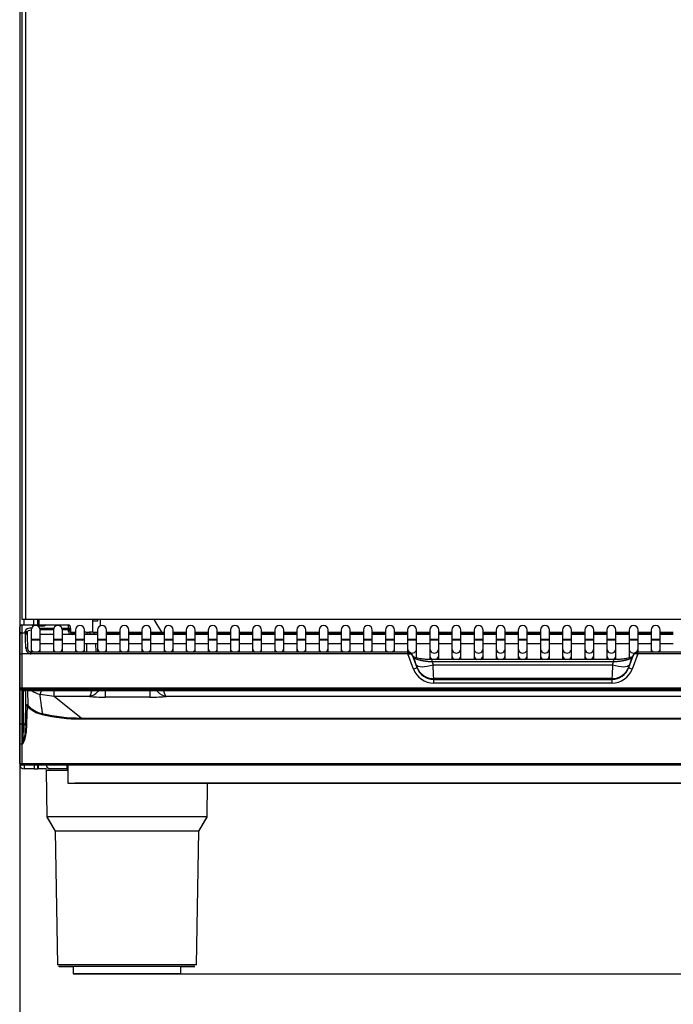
# Model space of a CAD drawing. Header units: millimetres. Extents: x 0 to 200, y 0 to 287.
# Tile 43 of 78: x 36 to 54, y 190 to 218. Entities that reach past the tile are written whole.
import ezdxf
from ezdxf.enums import TextEntityAlignment as Align

# ---------------------------------------------------------------- set-up
doc = ezdxf.new("R2010")
doc.units = ezdxf.units.MM
doc.layers.add('148.255_BW4C_CTM', color=7, linetype='Continuous')
doc.layers.add('Standard', color=7, linetype='Continuous')
doc.styles.add('SEACAD_Arial', font='arial.ttf')
doc.dimstyles.new('ISO_(mm)', dxfattribs={"dimtxt": 3, "dimasz": 3, "dimexe": 1.5, "dimexo": 0, "dimgap": 0.75, "dimtad": 1, "dimdec": 0, "dimlfac": 10, "dimtxsty": 'SEACAD_Arial', "dimblk1": '_SE_FILLED', "dimblk2": '_SE_FILLED', "dimsah": 1, "dimcen": 1.5, "dimadec": 0, "dimazin": 0, "dimtfac": 0.5, "dimtmove": 0, "dimatfit": 3, "dimfxl": 1, "dimarcsym": 0})

# ---------------------------------------------------------------- blocks, each defined once
blk = doc.blocks.new('SE')
at = {"layer": '148.255_BW4C_CTM', "color": 7, "linetype": 'Continuous'}
for p, q in [((36.286, 239.159), (36.286, 196.799)), ((36.351, 200.829), (36.351, 239.179)), ((36.451, 239.179), (36.451, 200.829)), ((36.451, 200.829), (36.351, 200.829)), ((36.406, 200.679), (36.406, 200.829)), ((64.001, 200.829), (36.451, 200.829)), ((36.666, 200.829), (36.666, 200.679)), ((36.786, 200.679), (36.786, 200.829)), ((36.805, 200.829), (36.805, 200.679)), ((36.821, 200.829), (36.821, 200.679)), ((36.831, 200.679), (36.831, 200.829)), ((38.321, 200.479), (38.321, 200.829)), ((38.446, 200.779), (38.321, 200.779)), ((38.446, 200.829), (38.446, 200.779)), ((38.521, 200.829), (38.521, 200.646)), ((40.239, 200.479), (40.029, 200.829)), ((36.288, 200.507), (36.291, 200.507)), ((36.288, 200.507), (36.291, 200.506)), ((36.288, 196.961), (36.288, 200.507)), ((36.291, 200.625), (36.291, 200.629)), ((36.291, 200.414), (36.291, 200.625)), ((36.341, 200.679), (36.635, 200.679)), ((36.341, 200.679), (36.341, 200.671)), ((36.635, 200.671), (36.341, 200.671)), ((36.341, 200.671), (36.341, 200.461)), ((36.341, 200.461), (36.442, 200.461)), ((36.341, 200.461), (36.341, 200.454)), ((36.341, 200.454), (36.341, 199.875)), ((36.341, 200.454), (36.443, 200.454)), ((36.442, 200.461), (36.441, 200.509)), ((36.442, 200.461), (36.443, 200.454)), ((36.491, 200.465), (36.492, 200.416)), ((36.606, 200.535), (36.606, 200.285)), ((36.635, 200.679), (36.695, 200.679)), ((36.635, 200.671), (36.635, 200.679)), ((36.635, 200.67), (36.635, 200.671)), ((36.695, 200.679), (36.927, 200.679)), ((36.695, 200.655), (36.695, 200.679)), ((36.926, 200.649), (36.783, 200.649)), ((36.926, 200.647), (36.787, 200.647)), ((36.843, 200.59), (37.235, 200.59)), ((37.222, 200.544), (36.856, 200.544)), ((36.856, 200.285), (36.856, 200.535)), ((36.927, 200.679), (37.007, 200.679)), ((36.927, 200.679), (36.927, 200.649)), ((37.007, 200.677), (37.005, 200.671)), ((37.643, 200.671), (37.005, 200.671)), ((37.007, 200.679), (37.643, 200.679)), ((37.007, 200.679), (37.007, 200.677)), ((37.222, 200.535), (37.222, 200.285)), ((37.459, 200.59), (37.646, 200.59)), ((37.646, 200.544), (37.472, 200.544)), ((37.472, 200.285), (37.472, 200.535)), ((37.643, 200.671), (37.643, 200.679)), ((37.646, 200.59), (37.643, 200.671)), ((37.646, 200.59), (37.646, 200.544)), ((37.646, 200.544), (37.696, 200.546)), ((37.647, 200.498), (37.646, 200.544)), ((37.697, 200.5), (37.647, 200.498)), ((37.693, 200.63), (37.693, 200.627)), ((37.693, 200.627), (37.696, 200.546)), ((37.696, 200.546), (37.697, 200.5)), ((37.7, 200.479), (37.838, 200.479)), ((37.838, 200.429), (37.731, 200.429)), ((37.838, 200.535), (37.838, 200.285)), ((38.088, 200.285), (38.088, 200.535)), ((38.124, 200.479), (38.089, 200.479)), ((38.124, 200.479), (38.224, 200.479)), ((38.174, 200.43), (38.175, 200.415)), ((38.324, 200.479), (38.224, 200.479)), ((38.25, 200.415), (38.249, 200.428)), ((38.324, 200.479), (38.454, 200.479)), ((38.375, 200.415), (38.374, 200.43)), ((38.454, 200.535), (38.454, 200.285)), ((38.704, 200.285), (38.704, 200.535)), ((38.704, 200.479), (39.07, 200.479)), ((39.07, 200.429), (38.704, 200.429)), ((39.07, 200.535), (39.07, 200.285)), ((39.32, 200.285), (39.32, 200.535)), ((39.32, 200.479), (39.686, 200.479)), ((39.686, 200.429), (39.32, 200.429)), ((39.686, 200.535), (39.686, 200.285)), ((39.936, 200.285), (39.936, 200.535)), ((39.936, 200.479), (40.302, 200.479)), ((40.302, 200.429), (39.936, 200.429)), ((40.302, 200.535), (40.302, 200.285)), ((40.552, 200.285), (40.552, 200.535)), ((40.552, 200.479), (40.917, 200.479)), ((40.917, 200.429), (40.552, 200.429)), ((40.917, 200.535), (40.917, 200.285)), ((41.167, 200.285), (41.167, 200.535)), ((41.167, 200.479), (41.533, 200.479)), ((41.533, 200.429), (41.167, 200.429)), ((41.533, 200.535), (41.533, 200.285)), ((41.783, 200.285), (41.783, 200.535)), ((41.783, 200.479), (42.149, 200.479)), ((42.149, 200.429), (41.783, 200.429)), ((42.149, 200.535), (42.149, 200.285)), ((42.399, 200.285), (42.399, 200.535)), ((42.399, 200.479), (42.765, 200.479)), ((42.765, 200.429), (42.399, 200.429)), ((42.765, 200.535), (42.765, 200.285)), ((43.015, 200.285), (43.015, 200.535)), ((43.015, 200.479), (43.381, 200.479)), ((43.381, 200.429), (43.015, 200.429)), ((43.381, 200.535), (43.381, 200.285)), ((43.631, 200.285), (43.631, 200.535)), ((43.631, 200.479), (43.997, 200.479)), ((43.997, 200.429), (43.631, 200.429)), ((43.997, 200.535), (43.997, 200.285)), ((44.247, 200.285), (44.247, 200.535)), ((44.247, 200.479), (44.613, 200.479)), ((44.613, 200.429), (44.247, 200.429)), ((44.613, 200.535), (44.613, 200.285)), ((44.863, 200.285), (44.863, 200.535)), ((44.863, 200.479), (45.229, 200.479)), ((45.229, 200.429), (44.863, 200.429)), ((45.229, 200.535), (45.229, 200.285)), ((45.479, 200.285), (45.479, 200.535)), ((45.479, 200.479), (45.845, 200.479)), ((45.845, 200.429), (45.479, 200.429)), ((45.845, 200.535), (45.845, 200.285)), ((46.095, 200.285), (46.095, 200.535)), ((46.095, 200.479), (46.461, 200.479)), ((46.461, 200.429), (46.095, 200.429)), ((46.461, 200.535), (46.461, 200.285)), ((46.711, 200.285), (46.711, 200.535)), ((46.711, 200.479), (47.077, 200.479)), ((47.077, 200.429), (46.711, 200.429)), ((47.077, 200.535), (47.077, 200.285)), ((47.327, 200.285), (47.327, 200.535)), ((47.327, 200.479), (47.692, 200.479)), ((47.692, 200.429), (47.327, 200.429)), ((47.692, 200.535), (47.692, 200.285)), ((47.942, 200.285), (47.942, 200.535)), ((47.942, 200.479), (48.308, 200.479)), ((48.308, 200.429), (47.942, 200.429)), ((48.308, 200.535), (48.308, 200.285)), ((48.558, 200.285), (48.558, 200.535)), ((48.558, 200.479), (48.924, 200.479)), ((48.924, 200.429), (48.558, 200.429)), ((48.924, 200.535), (48.924, 200.285)), ((49.174, 200.285), (49.174, 200.535)), ((49.174, 200.479), (49.54, 200.479)), ((49.54, 200.429), (49.174, 200.429)), ((49.54, 200.535), (49.54, 200.285)), ((49.79, 200.285), (49.79, 200.535)), ((49.79, 200.479), (50.156, 200.479)), ((50.156, 200.429), (49.79, 200.429)), ((50.156, 200.535), (50.156, 200.285)), ((50.406, 200.285), (50.406, 200.535)), ((50.406, 200.479), (50.772, 200.479)), ((50.772, 200.429), (50.406, 200.429)), ((50.772, 200.535), (50.772, 200.285)), ((51.022, 200.285), (51.022, 200.535)), ((51.022, 200.479), (51.388, 200.479)), ((51.388, 200.429), (51.022, 200.429)), ((51.388, 200.535), (51.388, 200.285)), ((51.638, 200.285), (51.638, 200.535)), ((51.638, 200.479), (52.004, 200.479)), ((52.004, 200.429), (51.638, 200.429)), ((52.004, 200.535), (52.004, 200.285)), ((52.254, 200.285), (52.254, 200.535)), ((52.254, 200.479), (52.62, 200.479)), ((52.62, 200.429), (52.254, 200.429)), ((52.62, 200.535), (52.62, 200.285)), ((52.87, 200.285), (52.87, 200.535)), ((52.87, 200.479), (53.236, 200.479)), ((53.236, 200.429), (52.87, 200.429)), ((53.236, 200.535), (53.236, 200.285)), ((53.486, 200.285), (53.486, 200.535)), ((53.486, 200.479), (53.852, 200.479)), ((53.852, 200.429), (53.486, 200.429)), ((53.852, 200.535), (53.852, 200.285)), ((54.102, 200.285), (54.102, 200.535)), ((54.102, 200.479), (54.467, 200.479)), ((54.467, 200.429), (54.102, 200.429)), ((36.291, 200.404), (36.291, 200.414)), ((36.291, 199.877), (36.291, 200.404)), ((36.493, 200.405), (36.492, 200.416)), ((36.493, 200.405), (36.506, 200.023)), ((36.606, 200.285), (36.856, 200.285)), ((36.606, 200.285), (36.606, 200.265)), ((36.606, 200.265), (36.856, 200.265)), ((36.606, 200.265), (36.606, 200.019)), ((37.222, 200.415), (36.856, 200.415)), ((36.856, 200.265), (36.856, 200.285)), ((36.856, 200.019), (36.856, 200.265)), ((36.856, 200.165), (37.222, 200.165)), ((37.222, 200.285), (37.472, 200.285)), ((37.222, 200.285), (37.222, 200.265)), ((37.222, 200.265), (37.472, 200.265)), ((37.222, 200.265), (37.222, 200.019)), ((37.838, 200.415), (37.472, 200.415)), ((37.472, 200.265), (37.472, 200.285)), ((37.472, 200.019), (37.472, 200.265)), ((37.472, 200.165), (37.838, 200.165)), ((37.838, 200.285), (38.088, 200.285)), ((37.838, 200.285), (37.838, 200.265)), ((37.838, 200.265), (38.088, 200.265)), ((37.838, 200.265), (37.838, 200.019)), ((38.454, 200.415), (38.088, 200.415)), ((38.088, 200.265), (38.088, 200.285)), ((38.088, 200.019), (38.088, 200.265)), ((38.088, 200.165), (38.454, 200.165)), ((38.158, 199.925), (38.149, 200.165)), ((38.399, 200.165), (38.408, 199.925)), ((38.454, 200.285), (38.704, 200.285)), ((38.454, 200.285), (38.454, 200.265)), ((38.454, 200.265), (38.704, 200.265)), ((38.454, 200.265), (38.454, 200.019)), ((39.07, 200.415), (38.704, 200.415)), ((38.704, 200.265), (38.704, 200.285)), ((38.704, 200.019), (38.704, 200.265)), ((38.704, 200.165), (39.07, 200.165)), ((39.07, 200.285), (39.32, 200.285)), ((39.07, 200.285), (39.07, 200.265)), ((39.07, 200.265), (39.32, 200.265)), ((39.07, 200.265), (39.07, 200.019)), ((39.686, 200.415), (39.32, 200.415)), ((39.32, 200.265), (39.32, 200.285)), ((39.32, 200.019), (39.32, 200.265)), ((39.32, 200.165), (39.686, 200.165)), ((39.686, 200.285), (39.936, 200.285)), ((39.686, 200.285), (39.686, 200.265)), ((39.686, 200.265), (39.936, 200.265)), ((39.686, 200.265), (39.686, 200.019)), ((40.302, 200.415), (39.936, 200.415)), ((39.936, 200.265), (39.936, 200.285)), ((39.936, 200.019), (39.936, 200.265)), ((39.936, 200.165), (40.302, 200.165)), ((40.302, 200.285), (40.552, 200.285)), ((40.302, 200.285), (40.302, 200.265)), ((40.302, 200.265), (40.552, 200.265)), ((40.302, 200.265), (40.302, 200.019)), ((40.917, 200.415), (40.552, 200.415)), ((40.552, 200.265), (40.552, 200.285)), ((40.552, 200.019), (40.552, 200.265)), ((40.552, 200.165), (40.917, 200.165)), ((40.917, 200.285), (41.167, 200.285)), ((40.917, 200.285), (40.917, 200.265)), ((40.917, 200.265), (41.167, 200.265)), ((40.917, 200.265), (40.917, 200.019)), ((41.533, 200.415), (41.167, 200.415)), ((41.167, 200.265), (41.167, 200.285)), ((41.167, 200.019), (41.167, 200.265)), ((41.167, 200.165), (41.533, 200.165)), ((41.533, 200.285), (41.783, 200.285)), ((41.533, 200.285), (41.533, 200.265)), ((41.533, 200.265), (41.783, 200.265)), ((41.533, 200.265), (41.533, 200.019)), ((42.149, 200.415), (41.783, 200.415)), ((41.783, 200.265), (41.783, 200.285)), ((41.783, 200.019), (41.783, 200.265)), ((41.783, 200.165), (42.149, 200.165)), ((42.149, 200.285), (42.399, 200.285)), ((42.149, 200.285), (42.149, 200.265)), ((42.149, 200.265), (42.399, 200.265)), ((42.149, 200.265), (42.149, 200.019)), ((42.765, 200.415), (42.399, 200.415)), ((42.399, 200.265), (42.399, 200.285)), ((42.399, 200.019), (42.399, 200.265)), ((42.399, 200.165), (42.765, 200.165)), ((42.765, 200.285), (43.015, 200.285)), ((42.765, 200.285), (42.765, 200.265)), ((42.765, 200.265), (43.015, 200.265)), ((42.765, 200.265), (42.765, 200.019)), ((43.381, 200.415), (43.015, 200.415)), ((43.015, 200.265), (43.015, 200.285)), ((43.015, 200.019), (43.015, 200.265)), ((43.015, 200.165), (43.381, 200.165)), ((43.381, 200.285), (43.631, 200.285)), ((43.381, 200.285), (43.381, 200.265)), ((43.381, 200.265), (43.631, 200.265)), ((43.381, 200.265), (43.381, 200.019)), ((43.997, 200.415), (43.631, 200.415)), ((43.631, 200.265), (43.631, 200.285)), ((43.631, 200.019), (43.631, 200.265)), ((43.631, 200.165), (43.997, 200.165)), ((43.997, 200.285), (44.247, 200.285)), ((43.997, 200.285), (43.997, 200.265)), ((43.997, 200.265), (44.247, 200.265)), ((43.997, 200.265), (43.997, 200.019)), ((44.613, 200.415), (44.247, 200.415)), ((44.247, 200.265), (44.247, 200.285)), ((44.247, 200.019), (44.247, 200.265)), ((44.247, 200.165), (44.613, 200.165)), ((44.613, 200.285), (44.863, 200.285)), ((44.613, 200.285), (44.613, 200.265)), ((44.613, 200.265), (44.863, 200.265)), ((44.613, 200.265), (44.613, 200.019)), ((45.229, 200.415), (44.863, 200.415)), ((44.863, 200.265), (44.863, 200.285)), ((44.863, 200.019), (44.863, 200.265)), ((44.863, 200.165), (45.229, 200.165)), ((45.229, 200.285), (45.479, 200.285)), ((45.229, 200.285), (45.229, 200.265)), ((45.229, 200.265), (45.479, 200.265)), ((45.229, 200.265), (45.229, 200.019)), ((45.845, 200.415), (45.479, 200.415)), ((45.479, 200.265), (45.479, 200.285)), ((45.479, 200.019), (45.479, 200.265)), ((45.479, 200.165), (45.845, 200.165)), ((45.845, 200.285), (46.095, 200.285)), ((45.845, 200.285), (45.845, 200.265)), ((45.845, 200.265), (46.095, 200.265)), ((45.845, 200.265), (45.845, 200.019)), ((46.461, 200.415), (46.095, 200.415)), ((46.095, 200.265), (46.095, 200.285)), ((46.095, 200.019), (46.095, 200.265)), ((46.095, 200.165), (46.461, 200.165)), ((46.461, 200.285), (46.711, 200.285)), ((46.461, 200.285), (46.461, 200.265)), ((46.461, 200.265), (46.711, 200.265)), ((46.461, 200.265), (46.461, 200.019)), ((47.077, 200.415), (46.711, 200.415)), ((46.711, 200.265), (46.711, 200.285)), ((46.711, 200.019), (46.711, 200.265)), ((46.711, 200.165), (47.077, 200.165)), ((47.077, 200.285), (47.327, 200.285)), ((47.077, 200.285), (47.077, 200.265)), ((47.077, 200.265), (47.327, 200.265)), ((47.077, 200.265), (47.077, 200.019)), ((47.692, 200.415), (47.327, 200.415)), ((47.327, 200.265), (47.327, 200.285)), ((47.327, 200.019), (47.327, 200.265)), ((47.327, 200.165), (47.692, 200.165)), ((47.692, 200.285), (47.942, 200.285)), ((47.692, 200.285), (47.692, 200.265)), ((47.692, 200.265), (47.942, 200.265)), ((47.692, 200.265), (47.692, 200.019)), ((48.308, 200.415), (47.942, 200.415)), ((47.942, 200.265), (47.942, 200.285)), ((47.942, 200.019), (47.942, 200.265)), ((47.942, 200.165), (48.308, 200.165)), ((48.308, 200.285), (48.558, 200.285)), ((48.308, 200.285), (48.308, 200.265)), ((48.308, 200.265), (48.558, 200.265)), ((48.308, 200.265), (48.308, 200.019)), ((48.924, 200.415), (48.558, 200.415)), ((48.558, 200.265), (48.558, 200.285)), ((48.558, 200.019), (48.558, 200.265)), ((48.558, 200.165), (48.924, 200.165)), ((48.924, 200.285), (49.174, 200.285)), ((48.924, 200.285), (48.924, 200.265)), ((48.924, 200.265), (49.174, 200.265)), ((48.924, 200.265), (48.924, 200.019)), ((49.54, 200.415), (49.174, 200.415)), ((49.174, 200.265), (49.174, 200.285)), ((49.174, 200.019), (49.174, 200.265)), ((49.174, 200.165), (49.54, 200.165)), ((49.54, 200.285), (49.79, 200.285)), ((49.54, 200.285), (49.54, 200.265)), ((49.54, 200.265), (49.79, 200.265)), ((49.54, 200.265), (49.54, 200.019)), ((50.156, 200.415), (49.79, 200.415)), ((49.79, 200.265), (49.79, 200.285)), ((49.79, 200.019), (49.79, 200.265)), ((49.79, 200.165), (50.156, 200.165)), ((50.156, 200.285), (50.406, 200.285)), ((50.156, 200.285), (50.156, 200.265)), ((50.156, 200.265), (50.406, 200.265)), ((50.156, 200.265), (50.156, 200.019)), ((50.772, 200.415), (50.406, 200.415)), ((50.406, 200.265), (50.406, 200.285)), ((50.406, 200.019), (50.406, 200.265)), ((50.406, 200.165), (50.772, 200.165)), ((50.772, 200.285), (51.022, 200.285)), ((50.772, 200.285), (50.772, 200.265)), ((50.772, 200.265), (51.022, 200.265)), ((50.772, 200.265), (50.772, 200.019)), ((51.388, 200.415), (51.022, 200.415)), ((51.022, 200.265), (51.022, 200.285)), ((51.022, 200.019), (51.022, 200.265)), ((51.022, 200.165), (51.388, 200.165)), ((51.388, 200.285), (51.638, 200.285)), ((51.388, 200.285), (51.388, 200.265)), ((51.388, 200.265), (51.638, 200.265)), ((51.388, 200.265), (51.388, 200.019)), ((52.004, 200.415), (51.638, 200.415)), ((51.638, 200.265), (51.638, 200.285)), ((51.638, 200.019), (51.638, 200.265)), ((51.638, 200.165), (52.004, 200.165)), ((52.004, 200.285), (52.254, 200.285)), ((52.004, 200.285), (52.004, 200.265)), ((52.004, 200.265), (52.254, 200.265)), ((52.004, 200.265), (52.004, 200.019)), ((52.62, 200.415), (52.254, 200.415)), ((52.254, 200.265), (52.254, 200.285)), ((52.254, 200.019), (52.254, 200.265)), ((52.254, 200.165), (52.62, 200.165)), ((52.62, 200.285), (52.87, 200.285)), ((52.62, 200.285), (52.62, 200.265)), ((52.62, 200.265), (52.87, 200.265)), ((52.62, 200.265), (52.62, 200.019)), ((53.236, 200.415), (52.87, 200.415)), ((52.87, 200.265), (52.87, 200.285)), ((52.87, 200.019), (52.87, 200.265)), ((52.87, 200.165), (53.236, 200.165)), ((53.236, 200.285), (53.486, 200.285)), ((53.236, 200.285), (53.236, 200.265)), ((53.236, 200.265), (53.486, 200.265)), ((53.236, 200.265), (53.236, 200.019)), ((53.852, 200.415), (53.486, 200.415)), ((53.486, 200.265), (53.486, 200.285)), ((53.486, 200.019), (53.486, 200.265)), ((53.486, 200.165), (53.852, 200.165)), ((53.852, 200.285), (54.102, 200.285)), ((53.852, 200.285), (53.852, 200.265)), ((53.852, 200.265), (54.102, 200.265)), ((53.852, 200.265), (53.852, 200.019)), ((54.467, 200.415), (54.102, 200.415)), ((54.102, 200.265), (54.102, 200.285)), ((54.102, 200.019), (54.102, 200.265)), ((54.102, 200.165), (54.467, 200.165)), ((36.606, 200.019), (36.606, 199.925)), ((36.606, 199.872), (36.606, 199.925)), ((47.086, 199.925), (36.606, 199.925)), ((36.856, 199.925), (36.856, 200.019)), ((37.222, 200.019), (37.222, 199.925)), ((37.472, 199.925), (37.472, 200.019)), ((37.838, 200.019), (37.838, 199.925)), ((38.088, 199.925), (38.088, 200.019)), ((38.454, 200.019), (38.454, 199.925)), ((38.704, 199.925), (38.704, 200.019)), ((39.07, 200.019), (39.07, 199.925)), ((39.32, 199.925), (39.32, 200.019)), ((39.686, 200.019), (39.686, 199.925)), ((39.936, 199.925), (39.936, 200.019)), ((40.302, 200.019), (40.302, 199.925)), ((40.552, 199.925), (40.552, 200.019)), ((40.917, 200.019), (40.917, 199.925)), ((41.167, 199.925), (41.167, 200.019)), ((41.533, 200.019), (41.533, 199.925)), ((41.783, 199.925), (41.783, 200.019)), ((42.149, 200.019), (42.149, 199.925)), ((42.399, 199.925), (42.399, 200.019)), ((42.765, 200.019), (42.765, 199.925)), ((43.015, 199.925), (43.015, 200.019)), ((43.381, 200.019), (43.381, 199.925)), ((43.631, 199.925), (43.631, 200.019)), ((43.997, 200.019), (43.997, 199.925)), ((44.247, 199.925), (44.247, 200.019)), ((44.613, 200.019), (44.613, 199.925)), ((44.863, 199.925), (44.863, 200.019)), ((45.229, 200.019), (45.229, 199.925)), ((45.479, 199.925), (45.479, 200.019)), ((45.845, 200.019), (45.845, 199.925)), ((46.095, 199.925), (46.095, 200.019)), ((46.461, 200.019), (46.461, 199.925)), ((46.711, 199.925), (46.711, 200.019)), ((47.077, 200.019), (47.077, 199.925)), ((47.086, 199.872), (47.086, 199.925)), ((47.105, 199.924), (47.086, 199.924)), ((47.327, 199.827), (47.327, 200.019)), ((47.692, 200.019), (47.692, 199.827)), ((47.942, 199.827), (47.942, 200.019)), ((48.308, 200.019), (48.308, 199.827)), ((48.558, 199.827), (48.558, 200.019)), ((48.924, 200.019), (48.924, 199.827)), ((49.174, 199.827), (49.174, 200.019)), ((49.54, 200.019), (49.54, 199.827)), ((49.79, 199.827), (49.79, 200.019)), ((50.156, 200.019), (50.156, 199.827)), ((50.406, 199.827), (50.406, 200.019)), ((50.772, 200.019), (50.772, 199.827)), ((51.022, 199.827), (51.022, 200.019)), ((51.388, 200.019), (51.388, 199.827)), ((51.638, 199.827), (51.638, 200.019)), ((52.004, 200.019), (52.004, 199.827)), ((52.254, 199.827), (52.254, 200.019)), ((52.62, 200.019), (52.62, 199.827)), ((52.87, 199.827), (52.87, 200.019)), ((53.236, 200.019), (53.236, 199.827)), ((53.476, 199.924), (53.457, 199.924)), ((53.476, 199.872), (53.476, 199.925)), ((63.956, 199.925), (53.476, 199.925)), ((53.486, 199.925), (53.486, 200.019)), ((53.852, 200.019), (53.852, 199.925)), ((54.102, 199.925), (54.102, 200.019)), ((36.291, 198.914), (36.291, 199.877)), ((36.341, 199.875), (36.341, 198.92)), ((36.578, 199.875), (36.341, 199.875)), ((47.086, 199.872), (36.606, 199.872)), ((47.086, 199.872), (47.114, 199.876)), ((47.24, 199.452), (47.086, 199.872)), ((47.237, 199.794), (47.195, 199.864)), ((47.245, 199.777), (47.205, 199.843)), ((47.205, 199.843), (47.334, 199.492)), ((47.316, 199.569), (47.245, 199.777)), ((47.327, 199.761), (47.327, 199.827)), ((47.692, 199.827), (47.692, 199.718)), ((47.758, 199.648), (47.758, 199.714)), ((52.804, 199.714), (47.758, 199.714)), ((52.804, 199.648), (47.758, 199.648)), ((47.758, 199.648), (47.785, 199.569)), ((47.942, 199.714), (47.942, 199.827)), ((48.308, 199.827), (48.308, 199.714)), ((48.558, 199.714), (48.558, 199.827)), ((48.924, 199.827), (48.924, 199.714)), ((49.174, 199.714), (49.174, 199.827)), ((49.54, 199.827), (49.54, 199.714)), ((49.79, 199.714), (49.79, 199.827)), ((50.156, 199.827), (50.156, 199.714)), ((50.406, 199.714), (50.406, 199.827)), ((50.772, 199.827), (50.772, 199.714)), ((51.022, 199.714), (51.022, 199.827)), ((51.388, 199.827), (51.388, 199.714)), ((51.638, 199.714), (51.638, 199.827)), ((52.004, 199.827), (52.004, 199.714)), ((52.254, 199.714), (52.254, 199.827)), ((52.62, 199.827), (52.62, 199.714)), ((52.778, 199.569), (52.804, 199.648)), ((52.804, 199.714), (52.804, 199.648)), ((52.87, 199.718), (52.87, 199.827)), ((53.228, 199.492), (53.357, 199.843)), ((53.236, 199.827), (53.236, 199.76)), ((53.317, 199.777), (53.246, 199.569)), ((53.357, 199.843), (53.317, 199.777)), ((53.476, 199.872), (53.322, 199.452)), ((53.367, 199.864), (53.326, 199.794)), ((53.448, 199.876), (53.476, 199.872)), ((63.956, 199.872), (53.476, 199.872)), ((47.334, 199.492), (47.334, 199.505)), ((47.785, 199.569), (52.778, 199.569)), ((53.228, 199.505), (53.228, 199.492)), ((47.803, 199.184), (47.803, 199.162)), ((52.759, 199.184), (47.803, 199.184)), ((47.803, 199.058), (47.803, 199.162)), ((47.803, 199.162), (52.759, 199.162)), ((52.759, 199.058), (47.803, 199.058)), ((52.759, 199.162), (52.759, 199.184)), ((52.759, 199.162), (52.759, 199.058)), ((36.291, 197.961), (36.291, 198.914)), ((36.291, 198.914), (36.291, 198.914)), ((36.341, 198.92), (36.341, 198.908)), ((64.221, 198.92), (36.341, 198.92)), ((36.341, 198.908), (36.341, 198.864)), ((36.341, 198.908), (64.221, 198.908)), ((36.341, 198.864), (36.341, 197.911)), ((64.221, 198.864), (36.341, 198.864)), ((36.393, 197.911), (36.393, 198.846)), ((36.443, 198.857), (36.443, 197.959)), ((36.494, 198.858), (47.575, 198.858)), ((36.494, 198.858), (36.494, 198.858)), ((36.494, 198.858), (47.575, 198.858)), ((36.503, 198.858), (36.513, 198.444)), ((37.244, 198.688), (37.244, 198.858)), ((38.673, 198.67), (38.673, 198.858)), ((39.909, 198.858), (39.909, 198.67)), ((47.575, 198.858), (47.575, 198.858)), ((47.653, 198.858), (47.803, 198.858)), ((47.803, 198.858), (52.759, 198.858)), ((47.803, 198.858), (47.803, 198.857)), ((47.803, 198.857), (52.759, 198.857)), ((52.759, 198.857), (52.759, 198.858)), ((52.759, 198.858), (52.936, 198.858)), ((52.986, 198.858), (64.069, 198.858)), ((52.986, 198.858), (52.986, 198.858)), ((52.986, 198.858), (64.069, 198.858)), ((37.244, 198.688), (36.855, 198.743)), ((38.223, 198.688), (37.244, 198.688)), ((37.996, 198.088), (37.244, 198.688)), ((39.909, 198.67), (38.673, 198.67)), ((60.203, 198.688), (40.36, 198.688)), ((36.435, 197.68), (36.461, 198.424)), ((36.491, 198.427), (36.465, 197.683)), ((37.996, 198.088), (62.566, 198.088)), ((37.996, 198.088), (37.996, 198.061)), ((62.566, 198.061), (37.996, 198.061)), ((36.291, 197.378), (36.291, 197.961)), ((36.341, 197.911), (36.341, 197.372)), ((36.341, 197.911), (36.393, 197.911)), ((36.435, 197.68), (36.375, 197.372)), ((36.291, 196.829), (36.291, 197.378)), ((36.375, 197.372), (36.341, 197.372)), ((36.341, 197.372), (36.341, 196.823)), ((36.288, 196.961), (36.291, 196.961)), ((36.291, 196.961), (36.288, 196.961)), ((36.286, 196.799), (36.301, 196.799)), ((36.291, 196.827), (36.291, 196.829)), ((36.341, 196.823), (36.341, 196.822)), ((36.341, 196.822), (64.221, 196.822)), ((36.341, 196.779), (36.341, 196.822)), ((64.221, 196.779), (36.341, 196.779)), ((36.406, 196.779), (36.406, 196.679)), ((36.686, 196.679), (36.406, 196.679)), ((36.686, 196.779), (36.686, 196.679)), ((36.686, 196.679), (36.786, 196.679)), ((36.786, 196.679), (36.786, 196.779)), ((36.796, 196.679), (36.786, 196.679)), ((36.796, 196.779), (36.796, 196.679)), ((37.034, 196.679), (36.796, 196.679)), ((37.022, 196.628), (37.044, 195.338)), ((37.022, 196.626), (37.044, 195.336)), ((37.14, 196.679), (37.14, 196.679)), ((37.601, 196.679), (37.14, 196.679)), ((37.601, 196.779), (37.601, 196.679)), ((37.601, 196.679), (37.621, 196.679)), ((37.621, 196.779), (37.621, 196.279)), ((37.621, 196.279), (63.001, 196.279)), ((37.621, 196.279), (37.621, 196.279)), ((62.801, 196.279), (37.821, 196.279)), ((41.498, 195.336), (41.514, 196.279)), ((41.498, 195.338), (41.514, 196.279)), ((37.044, 195.338), (37.271, 194.946)), ((37.044, 195.336), (37.271, 194.944)), ((41.271, 194.946), (41.498, 195.338)), ((41.271, 194.944), (41.498, 195.336)), ((37.271, 194.946), (37.336, 191.228)), ((37.271, 194.944), (37.336, 191.226)), ((41.206, 191.228), (41.271, 194.946)), ((41.206, 191.226), (41.271, 194.944)), ((37.771, 191.179), (37.771, 190.979)), ((40.771, 190.979), (40.771, 191.179)), ((37.771, 190.979), (37.771, 190.977)), ((40.771, 190.977), (40.771, 190.979))]:
    blk.add_line(p, q, dxfattribs=at)
for centre, radius, start, end in [((36.341, 200.629), 0.05, 90, 180), ((36.341, 200.404), 0.05, 90, 180), ((36.444, 200.413), 0.0481, 4.1521, 92.3291), ((36.443, 200.404), 0.05, 2, 90), ((-26.993, 198.229), 63.475, 1.6283, 2.00832), ((36.731, 200.535), 0.125, 0, 180), ((36.635, 200.649), 0.03, 2.0076, 90), ((36.927, 200.794), 0.145, 269.5366, 278.0877), ((37.007, 200.649), 0.03, 90, 161.9762), ((37.347, 200.535), 0.125, 0, 180), ((37.643, 200.629), 0.05, 2.0076, 90), ((37.797, 200.504), 0.15, 182.0076, 216.1304), ((37.797, 200.504), 0.1, 182.0076, 242.1823), ((37.963, 200.535), 0.125, 0, 180), ((38.026, 206.667), 6.239, 270.5787, 271.3606), ((38.124, 200.429), 0.0498, 1.8141, 90.1859), ((38.23, 200.986), 0.559, 264.2827, 271.9963), ((38.271, 202.526), 2.098, 269.4135, 272.825), ((38.324, 200.429), 0.05, 2, 90), ((38.644, 221.032), 20.603, 269.2495, 269.4686), ((38.579, 200.535), 0.125, 0, 180), ((39.195, 200.535), 0.125, 0, 180), ((39.811, 200.535), 0.125, 0, 180), ((40.427, 200.535), 0.125, 0, 180), ((41.042, 200.535), 0.125, 0, 180), ((41.658, 200.535), 0.125, 0, 180), ((42.274, 200.535), 0.125, 0, 180), ((42.89, 200.535), 0.125, 0, 180), ((43.506, 200.535), 0.125, 0, 180), ((44.122, 200.535), 0.125, 0, 180), ((44.738, 200.535), 0.125, 0, 180), ((45.354, 200.535), 0.125, 0, 180), ((45.97, 200.535), 0.125, 0, 180), ((46.586, 200.535), 0.125, 0, 180), ((47.202, 200.535), 0.125, 0, 180), ((47.817, 200.535), 0.125, 0, 180), ((48.433, 200.535), 0.125, 0, 180), ((49.049, 200.535), 0.125, 0, 180), ((49.665, 200.535), 0.125, 0, 180), ((50.281, 200.535), 0.125, 0, 180), ((50.897, 200.535), 0.125, 0, 180), ((51.513, 200.535), 0.125, 0, 180), ((52.129, 200.535), 0.125, 0, 180), ((52.745, 200.535), 0.125, 0, 180), ((53.361, 200.535), 0.125, 0, 180), ((53.977, 200.535), 0.125, 0, 180), ((36.623, 200.035), 0.167, 180.8886, 254.2338), ((36.611, 200.029), 0.106, 182.4496, 257.3363), ((36.612, 200.028), 0.106, 182.5873, 191.1912), ((36.606, 200.018), 0.0937, 258.4781, 269.9593), ((47.094, 199.813), 0.112, 39.0348, 84.1879), ((47.092, 199.803), 0.119, 30.5947, 42.6469), ((53.469, 199.805), 0.118, 137.5043, 149.7075), ((53.468, 199.813), 0.112, 95.8121, 140.9652), ((53.469, 199.805), 0.118, 121.9212, 135.3981), ((47.092, 199.803), 0.119, 19.2631, 30.5947), ((53.469, 199.805), 0.118, 149.7075, 161.1731), ((47.805, 199.662), 0.5, 199.9273, 269.8382), ((33.441, 198.687), 14.371, 1.9791, 3.5186), ((67.092, 198.689), 14.341, 176.4798, 178.0225), ((52.758, 199.662), 0.5, 270.1618, 340.0727), ((-31.531, 197.142), 68.004, 1.08031, 1.44557), ((33.024, 200.253), 4.117, 338.4742, 340.1216), ((37.098, 198.997), 0.833, 223.2412, 256.8079), ((37.098, 198.993), 0.803, 223.2214, 256.7974), ((37.999, 202.893), 4.831, 256.9475, 269.9647), ((37.999, 202.89), 4.802, 256.947, 269.9616), ((-0.577, 198.883), 36.983, 357.6577, 358.4945), ((35.549, 197.78), 0.921, 333.7033, 353.9526), ((36.406, 196.799), 0.12, 180, 270), ((36.341, 196.829), 0.05, 182.0076, 270), ((37.14, 196.795), 0.118, 187.904, 258.9307), ((37.14, 196.797), 0.118, 189.037, 270), ((37.377, 191.215), 0.0331, 224.895, 247.4257), ((41.17, 191.228), 0.0358, 336.2032, 0.5201)]:
    blk.add_arc(centre, radius, start, end, dxfattribs=at)
for centre, major_axis, ratio, start_param, end_param in [((36.341, 200.625), (-0.05, 0), 0.927184, 4.712389, 6.283185), ((36.341, 200.414), (0.05, 0), 0.927184, 1.570796, 3.141593), ((36.641, 200.509), (0.2, -0.001), 0.403684, 1.587641, 3.158437), ((36.441, 200.463), (-0.05, -0.0017), 0.927105, 3.141593, 4.680025), ((36.635, 200.643), (-0.03, -0.0011), 0.927104, 3.400376, 4.679901), ((36.695, 200.67), (-0.06, 0.0003), 0.387555, 0.015234, 1.125836), ((36.635, 200.642), (0.03, 0.0011), 0.927104, 0.282239, 1.538309), ((36.927, 200.678), (-0.0801, -0.0003), 0.38754, 1.557708, 2.920948), ((36.926, 200.619), (0, -0.03), 0.002042, 3.115595, 3.525566), ((37.007, 200.648), (0.03, -0.0011), 0.989056, 1.605453, 2.846542), ((37.005, 200.643), (0.026, -0.0149), 0.906527, 2.049955, 3.146111), ((37.643, 200.625), (-0.05, -0.0018), 0.927104, 3.141593, 4.679901), ((37.646, 200.544), (0.05, 0.0018), 0.927104, 0, 1.538309), ((36.456, 200.021), (-0.05, -0.0017), 0.234798, 3.141593, 4.70419), ((36.578, 199.877), (-0.01, -0.049), 0.010479, 1.519495, 3.069701), ((36.578, 199.877), (-0.01, -0.049), 0.010479, 3.069701, 3.15223), ((36.731, 200.019), (-0.125, 0), 0.984808, 0, 0.874159), ((36.731, 200.019), (-0.125, 0), 0.984808, 2.267434, 3.141593), ((37.347, 200.019), (-0.125, 0), 0.984808, 0, 0.874159), ((37.347, 200.019), (-0.125, 0), 0.984808, 2.267434, 3.141593), ((37.963, 200.019), (-0.125, 0), 0.984808, 0, 0.874159), ((37.963, 200.019), (-0.125, 0), 0.984808, 2.267434, 3.141593), ((38.579, 200.019), (-0.125, 0), 0.984808, 0, 0.874159), ((38.579, 200.019), (-0.125, 0), 0.984808, 2.267434, 3.141593), ((39.195, 200.019), (-0.125, 0), 0.984808, 0, 0.874159), ((39.195, 200.019), (-0.125, 0), 0.984808, 2.267434, 3.141593), ((39.811, 200.019), (-0.125, 0), 0.984808, 0, 0.874159), ((39.811, 200.019), (-0.125, 0), 0.984808, 2.267434, 3.141593), ((40.427, 200.019), (-0.125, 0), 0.984808, 0, 0.874159), ((40.427, 200.019), (-0.125, 0), 0.984808, 2.267434, 3.141593), ((41.042, 200.019), (-0.125, 0), 0.984808, 0, 0.874159), ((41.042, 200.019), (-0.125, 0), 0.984808, 2.267434, 3.141593), ((41.658, 200.019), (-0.125, 0), 0.984808, 0, 0.874159), ((41.658, 200.019), (-0.125, 0), 0.984808, 2.267434, 3.141593), ((42.274, 200.019), (-0.125, 0), 0.984808, 0, 0.874159), ((42.274, 200.019), (-0.125, 0), 0.984808, 2.267434, 3.141593), ((42.89, 200.019), (-0.125, 0), 0.984808, 0, 0.874159), ((42.89, 200.019), (-0.125, 0), 0.984808, 2.267434, 3.141593), ((43.506, 200.019), (-0.125, 0), 0.984808, 0, 0.874159), ((43.506, 200.019), (-0.125, 0), 0.984808, 2.267434, 3.141593), ((44.122, 200.019), (-0.125, 0), 0.984808, 0, 0.874159), ((44.122, 200.019), (-0.125, 0), 0.984808, 2.267434, 3.141593), ((44.738, 200.019), (-0.125, 0), 0.984808, 0, 0.874159), ((44.738, 200.019), (-0.125, 0), 0.984808, 2.267434, 3.141593), ((45.354, 200.019), (-0.125, 0), 0.984808, 0, 0.874159), ((45.354, 200.019), (-0.125, 0), 0.984808, 2.267434, 3.141593), ((45.97, 200.019), (-0.125, 0), 0.984808, 0, 0.874159), ((45.97, 200.019), (-0.125, 0), 0.984808, 2.267434, 3.141593), ((46.586, 200.019), (-0.125, 0), 0.984808, 0, 0.874159), ((46.586, 200.019), (-0.125, 0), 0.984808, 2.267434, 3.141593), ((47.202, 200.019), (-0.125, 0), 0.984808, 0, 3.141593), ((47.101, 199.874), (-0.0035, -0.0499), 0.2542, 1.633039, 3.082939), ((47.817, 200.019), (-0.125, 0), 0.984808, 0, 3.141593), ((48.433, 200.019), (-0.125, 0), 0.984808, 0, 3.141593), ((49.049, 200.019), (-0.125, 0), 0.984808, 0, 3.141593), ((49.665, 200.019), (-0.125, 0), 0.984808, 0, 3.141593), ((50.281, 200.019), (-0.125, 0), 0.984808, 0, 3.141593), ((50.897, 200.019), (-0.125, 0), 0.984808, 0, 3.141593), ((51.513, 200.019), (-0.125, 0), 0.984808, 0, 3.141593), ((52.129, 200.019), (-0.125, 0), 0.984808, 0, 3.141593), ((52.745, 200.019), (-0.125, 0), 0.984808, 0, 3.141593), ((53.361, 200.019), (-0.125, 0), 0.984808, 0, 3.141593), ((53.461, 199.874), (0.0035, -0.0499), 0.2542, 3.199371, 4.650146), ((53.977, 200.019), (-0.125, 0), 0.984808, 0, 0.874159), ((53.977, 200.019), (-0.125, 0), 0.984808, 2.267434, 3.141593), ((36.341, 199.877), (0.05, 0), 0.052336, 3.141593, 4.712389), ((36.606, 200.029), (0.005, -0.157), 0.952321, 6.062478, 6.254557), ((47.151, 199.743), (-0.0856, -0.0517), 0.954308, 2.938383, 3.141593), ((47.202, 199.827), (-0.125, 0), 0.984808, 2.613414, 3.141593), ((47.817, 199.827), (-0.125, 0), 0.984808, 0, 1.173084), ((47.817, 199.827), (-0.125, 0), 0.984808, 1.968508, 3.141593), ((48.433, 199.827), (-0.125, 0), 0.984808, 0, 1.173084), ((48.433, 199.827), (-0.125, 0), 0.984808, 1.968508, 3.141593), ((49.049, 199.827), (-0.125, 0), 0.984808, 0, 1.173084), ((49.049, 199.827), (-0.125, 0), 0.984808, 1.968508, 3.141593), ((49.665, 199.827), (-0.125, 0), 0.984808, 0, 1.173084), ((49.665, 199.827), (-0.125, 0), 0.984808, 1.968508, 3.141593), ((50.281, 199.827), (-0.125, 0), 0.984808, 0, 1.173084), ((50.281, 199.827), (-0.125, 0), 0.984808, 1.968508, 3.141593), ((50.897, 199.827), (-0.125, 0), 0.984808, 0, 1.173084), ((50.897, 199.827), (-0.125, 0), 0.984808, 1.968508, 3.141593), ((51.513, 199.827), (-0.125, 0), 0.984808, 0, 1.173084), ((51.513, 199.827), (-0.125, 0), 0.984808, 1.968508, 3.141593), ((52.129, 199.827), (-0.125, 0), 0.984808, 0, 1.173084), ((52.129, 199.827), (-0.125, 0), 0.984808, 1.968508, 3.141593), ((52.745, 199.827), (-0.125, 0), 0.984808, 0, 1.173084), ((52.745, 199.827), (-0.125, 0), 0.984808, 1.968508, 3.141593), ((53.361, 199.827), (-0.125, 0), 0.984808, 0, 0.533735), ((53.411, 199.743), (0.0856, -0.0517), 0.954308, 3.141593, 3.344803), ((47.24, 199.458), (0.0938, 0.0345), 0.049122, 4.694309, 6.222768), ((47.803, 199.662), (0, 0.604), 0.993908, 1.925483, 3.141593), ((47.297, 199.603), (0.0366, -0.1), 0.056736, 0.153767, 1.200965), ((47.785, 199.74), (-0.473, -0.162), 0.325679, 0.063828, 1.460092), ((47.803, 199.676), (-0.5, 0), 0.984808, 0.354686, 1.570796), ((52.759, 199.676), (0.5, 0), 0.984808, 4.712389, 5.928499), ((52.759, 199.662), (0, -0.604), 0.993908, 0, 1.21611), ((52.778, 199.74), (0.473, -0.162), 0.325679, 4.823094, 6.219357), ((53.265, 199.603), (-0.0366, -0.1), 0.056736, -1.200965, -0.153767), ((53.322, 199.458), (-0.0938, 0.0345), 0.049122, 0.060417, 1.588876), ((36.341, 198.914), (-0.05, 0), 0.1256, 4.712389, 6.283185), ((36.341, 198.914), (0.05, 0), 0.123749, 1.570796, 3.141593), ((36.341, 198.914), (0.05, 0), 0.992546, 3.141593, 4.712389), ((36.341, 198.914), (-0.05, 0), 0.121869, 0, 1.570796), ((36.493, 198.846), (-0.1, 0), 0.123668, 4.706097, 6.283089), ((36.393, 198.896), (0.05, 0), 0.992546, 4.712389, 5.311007), ((38.678, 198.724), (-0.6, 0), 0.089045, 0.71088, 1.563418), ((39.905, 198.724), (0.6, 0), 0.089045, 4.719767, 5.57231), ((36.491, 198.423), (-0.03, 0.001), 0.121796, 4.71664, 6.278804), ((36.491, 198.423), (0.0219, 0.0205), 0.089156, 0.053351, 1.487281), ((36.908, 198.183), (0.0068, 0.0292), 0.027683, 0.077528, 1.451786), ((36.341, 197.961), (0.05, 0), 0.992546, 3.141593, 4.712389), ((36.393, 197.961), (-0.05, 0), 0.992546, 1.570796, 3.105906), ((36.419, 197.294), (0.024, 0.67), 0.004346, -0.956978, -0.122019), ((36.341, 197.378), (0.05, 0), 0.121869, 3.141593, 4.712389), ((36.341, 196.829), (0.05, 0.0009), 0.121832, 3.141593, 4.710254), ((36.341, 196.829), (-0.05, -0.0018), 0.121796, 0, 1.566527), ((39.271, 196.628), (-2.249, 0), 0.000051, 5.536027, 6.283185), ((39.271, 196.679), (2.199, 0), 0.000051, 2.419312, 3.141593), ((37.821, 196.279), (0.2, 0), 0.000051, 3.141593, 4.712389), ((39.271, 195.338), (2.227, 0), 0.000051, 0, 3.141593), ((39.271, 195.336), (2.227, 0), 0.000051, 3.109716, 3.141593), ((39.271, 195.336), (2.227, 0), 0.000051, 0, 0.031877), ((39.271, 194.946), (-2, 0), 0.000051, 3.141593, 6.283185), ((39.271, 191.179), (1.885, 0), 0.000051, 0, 3.792212), ((39.271, 191.177), (1.885, 0), 0.000051, 2.490973, 3.792212), ((39.271, 191.228), (-1.935, 0), 0.000051, 3.141593, 6.283185), ((39.271, 191.179), (1.649, 0), 0.000051, 0, 3.569948), ((39.271, 191.177), (1.649, 0), 0.000051, 2.713237, 3.569948), ((39.271, 191.179), (1.885, 0), 0.000051, 5.632566, 6.283185), ((39.271, 191.179), (1.649, 0), 0.000051, 5.85483, 6.283185), ((39.271, 191.177), (1.885, 0), 0.000051, 5.632566, 6.283185), ((39.271, 191.177), (1.885, 0), 0.000051, 0, 0.65062), ((39.271, 191.177), (1.649, 0), 0.000051, 5.85483, 6.283185), ((39.271, 191.177), (1.649, 0), 0.000051, 0, 0.428356)]:
    blk.add_ellipse(centre, major_axis=major_axis, ratio=ratio, start_param=start_param, end_param=end_param, dxfattribs=at)
for centre in [(39.271, 190.979), (39.271, 190.977)]:
    blk.add_ellipse(centre, major_axis=(-1.5, 0), ratio=0.000051, dxfattribs=at)
for points, knots in [([(36.491, 200.465), (36.49, 200.486), (36.517, 200.522), (36.58, 200.54), (36.609, 200.543)], [0, 0, 0, 0, 0.5, 0.874464, 0.874464, 0.874464, 0.874464]), ([(36.685, 200.65), (36.682, 200.65), (36.676, 200.65), (36.67, 200.651), (36.666, 200.652), (36.664, 200.652), (36.664, 200.652)], [0.1648271, 0.1648271, 0.1648271, 0.1648271, 0.304028, 0.4402311, 0.567716, 0.7326066, 0.7326066, 0.7326066, 0.7326066]), ([(36.979, 200.658), (36.979, 200.658), (36.978, 200.658), (36.973, 200.656), (36.964, 200.653), (36.956, 200.651), (36.95, 200.651), (36.948, 200.65)], [0.0842386, 0.0842386, 0.0842386, 0.0842386, 0.2176737, 0.5048116, 0.6809009, 0.880212, 1, 1, 1, 1]), ([(38.249, 200.428), (38.249, 200.441), (38.247, 200.454), (38.237, 200.473), (38.231, 200.479), (38.224, 200.479)], [0, 0, 0, 0, 0.5, 0.5, 1, 1, 1, 1]), ([(47.114, 199.876), (47.124, 199.878), (47.144, 199.878), (47.181, 199.87), (47.199, 199.855), (47.205, 199.843)], [0, 0, 0, 0, 0.25, 0.5, 1, 1, 1, 1]), ([(47.758, 199.714), (47.711, 199.714), (47.635, 199.716), (47.52, 199.725), (47.426, 199.737), (47.331, 199.756), (47.254, 199.782), (47.24, 199.792), (47.235, 199.798)], [0, 0, 0, 0, 0.16192, 0.313244, 0.453282, 0.582301, 0.809346, 1, 1, 1, 1]), ([(47.758, 199.648), (47.75, 199.648), (47.734, 199.649), (47.711, 199.651), (47.688, 199.653), (47.665, 199.655), (47.643, 199.657), (47.622, 199.659), (47.601, 199.662), (47.581, 199.664), (47.562, 199.667), (47.543, 199.67), (47.525, 199.673), (47.508, 199.676), (47.491, 199.679), (47.475, 199.682), (47.46, 199.685), (47.445, 199.688), (47.431, 199.692), (47.41, 199.697), (47.383, 199.704), (47.352, 199.714), (47.325, 199.724), (47.301, 199.734), (47.281, 199.745), (47.265, 199.755), (47.253, 199.766), (47.247, 199.773), (47.245, 199.777)], [0, 0, 0, 0, 0.033311, 0.066032, 0.098163, 0.129706, 0.160663, 0.191034, 0.220821, 0.250025, 0.278649, 0.306693, 0.33416, 0.361052, 0.38737, 0.413118, 0.438296, 0.462908, 0.486957, 0.510445, 0.574079, 0.63689, 0.698937, 0.760284, 0.820996, 0.88114, 0.940784, 1, 1, 1, 1]), ([(53.328, 199.798), (53.324, 199.794), (53.315, 199.786), (53.253, 199.762), (53.166, 199.742), (53.07, 199.727), (52.944, 199.716), (52.858, 199.715), (52.804, 199.714)], [0, 0, 0, 0, 0.152793, 0.365157, 0.496266, 0.645166, 0.81314, 1, 1, 1, 1]), ([(53.317, 199.777), (53.316, 199.775), (53.314, 199.772), (53.309, 199.766), (53.303, 199.761), (53.297, 199.755), (53.289, 199.75), (53.281, 199.745), (53.271, 199.739), (53.261, 199.734), (53.249, 199.729), (53.237, 199.724), (53.224, 199.719), (53.21, 199.714), (53.195, 199.709), (53.179, 199.704), (53.162, 199.699), (53.142, 199.694), (53.117, 199.688), (53.087, 199.682), (53.054, 199.675), (53.019, 199.67), (52.98, 199.664), (52.94, 199.659), (52.897, 199.655), (52.851, 199.651), (52.82, 199.649), (52.804, 199.648)], [0, 0, 0, 0, 0.029559, 0.059216, 0.088982, 0.118865, 0.148874, 0.179017, 0.209304, 0.239741, 0.270339, 0.301105, 0.332046, 0.363172, 0.394489, 0.426006, 0.457729, 0.489667, 0.537179, 0.586948, 0.638995, 0.693338, 0.749994, 0.808976, 0.870297, 0.933969, 1, 1, 1, 1]), ([(53.448, 199.876), (53.446, 199.877), (53.44, 199.877), (53.432, 199.878), (53.424, 199.877), (53.415, 199.877), (53.407, 199.876), (53.399, 199.874), (53.391, 199.871), (53.382, 199.867), (53.372, 199.861), (53.363, 199.853), (53.359, 199.846), (53.357, 199.843)], [0, 0, 0, 0, 0.060153, 0.12263, 0.187591, 0.255173, 0.325501, 0.398686, 0.474825, 0.571502, 0.691219, 0.834041, 1, 1, 1, 1]), ([(36.619, 198.854), (36.691, 198.804), (36.77, 198.767), (36.855, 198.743), (36.855, 198.743), (36.855, 198.743), (36.855, 198.743)], [0.3736597, 0.3736597, 0.3736597, 0.3736597, 0.999593, 0.999593, 0.999593, 0.9998945, 0.9998945, 0.9998945, 0.9998945]), ([(38.288, 198.855), (38.287, 198.848), (38.285, 198.841), (38.265, 198.749), (38.243, 198.699), (38.223, 198.688)], [0.4604738, 0.4604738, 0.4604738, 0.4604738, 0.5, 0.5, 1, 1, 1, 1]), ([(38.223, 198.688), (38.302, 198.697), (38.387, 198.744), (38.471, 198.835), (38.479, 198.844), (38.487, 198.854)], [0, 0, 0, 0, 0.5, 0.5, 0.5557567, 0.5557567, 0.5557567, 0.5557567]), ([(40.095, 198.854), (40.103, 198.844), (40.111, 198.835), (40.195, 198.744), (40.28, 198.697), (40.36, 198.688)], [0.4442502, 0.4442502, 0.4442502, 0.4442502, 0.5000088, 0.5000088, 1, 1, 1, 1]), ([(40.36, 198.688), (40.339, 198.699), (40.318, 198.749), (40.297, 198.841), (40.296, 198.848), (40.294, 198.855)], [0, 0, 0, 0, 0.4999921, 0.4999921, 0.5395057, 0.5395057, 0.5395057, 0.5395057]), ([(36.855, 198.743), (36.854, 198.739), (36.852, 198.732), (36.851, 198.721), (36.85, 198.709), (36.849, 198.697), (36.85, 198.679), (36.852, 198.654), (36.857, 198.612), (36.865, 198.556), (36.876, 198.484), (36.888, 198.403), (36.901, 198.311), (36.91, 198.246), (36.914, 198.212)], [0, 0, 0, 0, 0.023117, 0.047172, 0.072166, 0.0981, 0.124974, 0.183043, 0.249989, 0.367906, 0.499992, 0.650548, 0.817217, 1, 1, 1, 1]), ([(36.513, 198.444), (36.508, 198.447), (36.502, 198.452), (36.494, 198.453), (36.488, 198.453), (36.479, 198.451), (36.466, 198.443), (36.463, 198.432), (36.461, 198.424)], [0, 0, 0, 0, 0.249794, 0.300446, 0.376371, 0.502622, 0.673148, 1, 1, 1, 1]), ([(36.465, 197.683), (36.458, 197.683), (36.45, 197.683), (36.438, 197.682), (36.435, 197.681), (36.435, 197.68)], [0, 0, 0, 0, 0.503905, 0.503905, 1, 1, 1, 1]), ([(37.033, 196.66), (37.033, 196.659), (37.028, 196.654), (37.023, 196.643), (37.022, 196.634), (37.022, 196.629)], [0, 0, 0, 0, 0.093458, 0.601116, 1, 1, 1, 1])]:
    blk.add_open_spline(points, degree=3, knots=knots, dxfattribs=at)
for points in [[(47.575, 198.858), (47.651, 198.858), (47.727, 198.858), (47.803, 198.858)], [(52.759, 198.858), (52.835, 198.858), (52.911, 198.858), (52.986, 198.858)]]:
    blk.add_open_spline(points, degree=3, dxfattribs=at)
blk = doc.blocks.new('DMBLK1')
at = {"layer": 'Standard', "linetype": 'Continuous'}
for points in [[(98.298, 252.543), (97.798, 255.543), (97.298, 252.543)], [(98.298, 193.979), (97.298, 193.979), (97.798, 190.979)]]:
    blk.add_hatch(color=7, dxfattribs=at).paths.add_polyline_path(points)
at = {"layer": 'Standard', "color": 7, "linetype": 'Continuous'}
for p, q in [((74.872, 255.543), (99.298, 255.543)), ((97.798, 255.543), (97.798, 190.979)), ((39.271, 190.979), (99.298, 190.979))]:
    blk.add_line(p, q, dxfattribs=at)
at = {"layer": 'Standard', "color": 7, "linetype": 'Continuous', "style": 'SEACAD_Arial'}
blk.add_text('646', height=3, rotation=90, dxfattribs=at).set_placement((94.048, 219.739), align=Align.TOP_LEFT)
blk = doc.blocks.new('_SE_FILLED')
at = {"color": 0}
blk.add_line((0, 0), (-1, 0), dxfattribs=at)
blk.add_solid([(0, 0), (-1, -0.1665), (-1, 0.1665), (0, 0)], dxfattribs=at)
blk = doc.blocks.new('DMBLK2')
at = {"layer": 'Standard', "linetype": 'Continuous'}
for points in [[(39.286, 179.188), (39.286, 180.188), (36.286, 179.688)], [(84.101, 179.188), (87.101, 179.688), (84.101, 180.188)]]:
    blk.add_hatch(color=7, dxfattribs=at).paths.add_polyline_path(points)
at = {"layer": 'Standard', "color": 7, "linetype": 'Continuous'}
for p, q in [((87.101, 200.929), (87.101, 178.188)), ((36.286, 196.799), (36.286, 178.188)), ((36.286, 179.688), (87.101, 179.688))]:
    blk.add_line(p, q, dxfattribs=at)
at = {"layer": 'Standard', "color": 7, "linetype": 'Continuous', "style": 'SEACAD_Arial'}
blk.add_text('508', height=3, dxfattribs=at).set_placement((58.172, 183.438), align=Align.TOP_LEFT)

msp = doc.modelspace()

# ---------------------------------------------------------------- block references
at = {"layer": 'Standard'}
msp.add_blockref('SE', (0, 0), dxfattribs=at)

# ---------------------------------------------------------------- dimensions: what is measured, and where the dimension line sits
at = {"layer": 'Standard', "color": 7, "linetype": 'Continuous'}
dim = msp.add_linear_dim(base=(97.798, 190.979), p1=(74.872, 255.543), p2=(39.271, 190.979), angle=90, text='\\A1;<>', dimstyle='ISO_(mm)', dxfattribs=at)
dim.commit()
dim.dimension.update_dxf_attribs({"geometry": 'DMBLK1', "text_midpoint": (97.798, 223.261), "dimtype": 160})
dim = msp.add_linear_dim(base=(87.101, 179.688), p1=(36.286, 196.799), p2=(87.101, 200.929), text='\\A1;<>', dimstyle='ISO_(mm)', dxfattribs=at)
dim.commit()
dim.dimension.update_dxf_attribs({"geometry": 'DMBLK2', "text_midpoint": (61.693, 179.688), "dimtype": 160})

doc.saveas('drawing.dxf')
